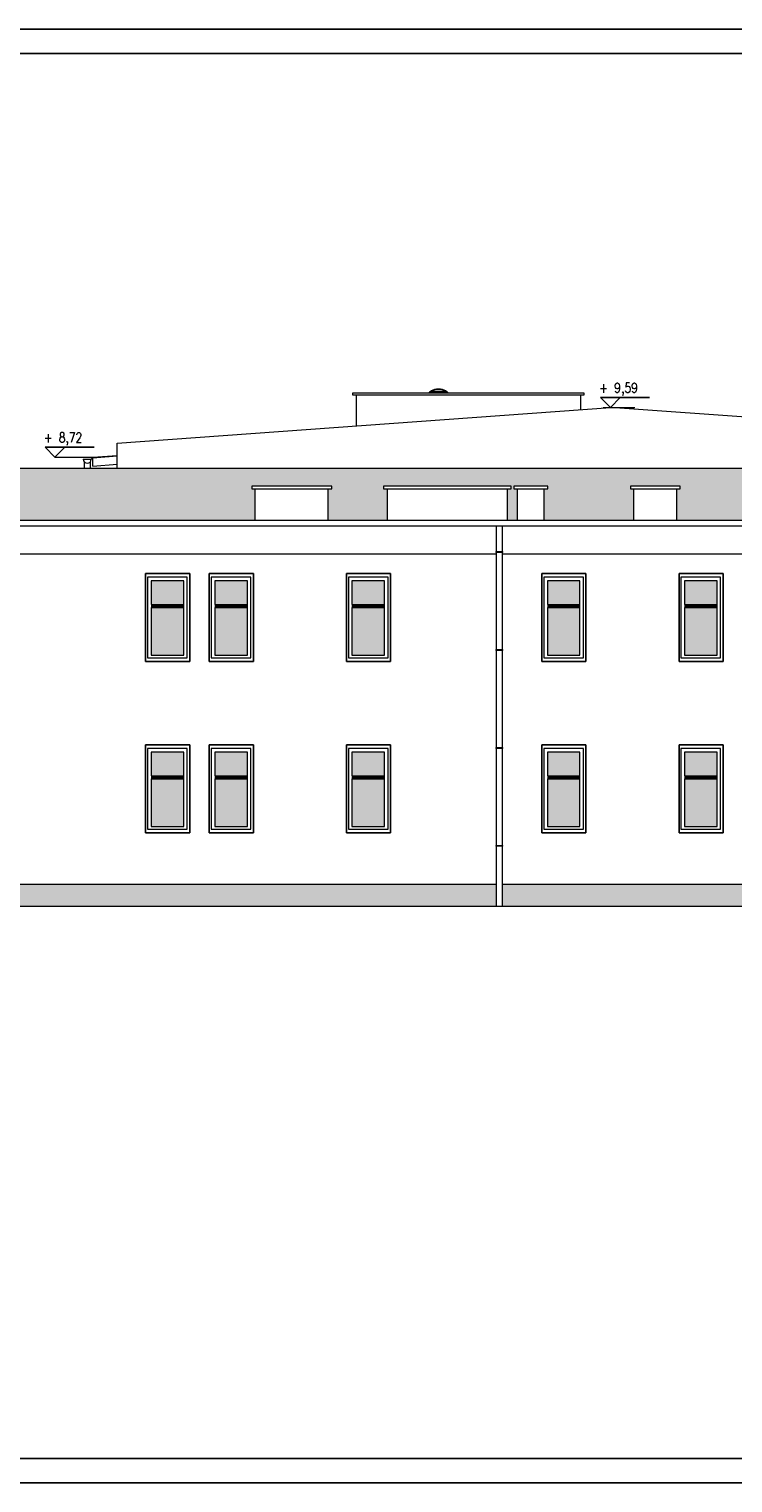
# Model space of a CAD drawing. Header units: millimetres. Extents: x 64838 to 107664, y -36848 to 0.
# Tile 73 of 109: x 90342 to 91779, y -36848 to -33878. Entities that reach past the tile are written whole.
import ezdxf
from ezdxf.enums import TextEntityAlignment as Align

# ---------------------------------------------------------------- set-up
doc = ezdxf.new("R2010")
doc.units = ezdxf.units.MM
doc.layers.add('A-Opis', color=7, linetype='Continuous', lineweight=15)
doc.layers.add('OPIS', color=7, linetype='Continuous', lineweight=5)
doc.layers.add('e-cad_opisy', color=7, linetype='Continuous')
doc.styles.add('e-cad_1', font='simplex.shx', dxfattribs={"width": 0.8})

# ---------------------------------------------------------------- blocks, each defined once
blk = doc.blocks.new('e-cad_kota_3')
blk.add_line((-2, 2), (8, 2))
blk.add_lwpolyline([(-2, 2), (0, 0), (2, 2)])
at = {"style": 'e-cad_1', "width": 0.8}
blk.add_attdef('ZNAK', text='', height=2, dxfattribs=at).set_placement((-0.5, 3), align=Align.RIGHT)
blk.add_attdef('RZEDNA', (0.8, 3), '', height=2, dxfattribs=at)

msp = doc.modelspace()

# ---------------------------------------------------------------- hatches: boundary and pattern name
at = {"layer": 'A-Opis'}
h = msp.add_hatch(color=135, dxfattribs=at)
h.set_gradient(color1=(103, 145, 152), color2=(200, 215, 218), rotation=45, one_color=1, name='SPHERICAL')
h.paths.add_polyline_path([(90590.73, -35053.34), (90590.73, -35004.67), (90657.33, -35004.67), (90657.33, -35053.34)])
h = msp.add_hatch(color=135, dxfattribs=at)
h.set_gradient(color1=(103, 145, 152), color2=(200, 215, 218), rotation=45, one_color=1, name='SPHERICAL')
h.paths.add_polyline_path([(90720.73, -35053.34), (90720.73, -35004.67), (90787.33, -35004.67), (90787.33, -35053.34)])
h = msp.add_hatch(color=135, dxfattribs=at)
h.set_gradient(color1=(103, 145, 152), color2=(200, 215, 218), rotation=45, one_color=1, name='SPHERICAL')
h.paths.add_polyline_path([(91000.73, -35053.34), (91000.73, -35004.67), (91067.33, -35004.67), (91067.33, -35053.34)])
h = msp.add_hatch(color=135, dxfattribs=at)
h.set_gradient(color1=(103, 145, 152), color2=(200, 215, 218), rotation=45, one_color=1, name='SPHERICAL')
h.paths.add_polyline_path([(91399.73, -35053.34), (91399.73, -35004.67), (91466.33, -35004.67), (91466.33, -35053.34)])
h = msp.add_hatch(color=135, dxfattribs=at)
h.set_gradient(color1=(103, 145, 152), color2=(200, 215, 218), rotation=45, one_color=1, name='SPHERICAL')
h.paths.add_polyline_path([(91679.73, -35053.34), (91679.73, -35004.67), (91746.33, -35004.67), (91746.33, -35053.34)])
h = msp.add_hatch(color=135, dxfattribs=at)
h.set_gradient(color1=(103, 145, 152), color2=(200, 215, 218), rotation=45, one_color=1, name='SPHERICAL')
h.paths.add_polyline_path([(90657.33, -35059.39), (90590.73, -35059.39), (90590.73, -35156.77), (90657.33, -35156.77)])
h = msp.add_hatch(color=135, dxfattribs=at)
h.set_gradient(color1=(103, 145, 152), color2=(200, 215, 218), rotation=45, one_color=1, name='SPHERICAL')
h.paths.add_polyline_path([(90787.33, -35059.39), (90720.73, -35059.39), (90720.73, -35156.77), (90787.33, -35156.77)])
h = msp.add_hatch(color=135, dxfattribs=at)
h.set_gradient(color1=(103, 145, 152), color2=(200, 215, 218), rotation=45, one_color=1, name='SPHERICAL')
h.paths.add_polyline_path([(91067.33, -35059.39), (91000.73, -35059.39), (91000.73, -35156.77), (91067.33, -35156.77)])
h = msp.add_hatch(color=135, dxfattribs=at)
h.set_gradient(color1=(103, 145, 152), color2=(200, 215, 218), rotation=45, one_color=1, name='SPHERICAL')
h.paths.add_polyline_path([(91466.33, -35059.39), (91399.73, -35059.39), (91399.73, -35156.77), (91466.33, -35156.77)])
h = msp.add_hatch(color=135, dxfattribs=at)
h.set_gradient(color1=(103, 145, 152), color2=(200, 215, 218), rotation=45, one_color=1, name='SPHERICAL')
h.paths.add_polyline_path([(91746.33, -35059.39), (91679.73, -35059.39), (91679.73, -35156.77), (91746.33, -35156.77)])
h = msp.add_hatch(color=135, dxfattribs=at)
h.set_gradient(color1=(103, 145, 152), color2=(200, 215, 218), rotation=45, one_color=1, name='SPHERICAL')
h.paths.add_polyline_path([(90590.73, -35403.34), (90590.73, -35354.67), (90657.33, -35354.67), (90657.33, -35403.34)])
h = msp.add_hatch(color=135, dxfattribs=at)
h.set_gradient(color1=(103, 145, 152), color2=(200, 215, 218), rotation=45, one_color=1, name='SPHERICAL')
h.paths.add_polyline_path([(90720.73, -35403.34), (90720.73, -35354.67), (90787.33, -35354.67), (90787.33, -35403.34)])
h = msp.add_hatch(color=135, dxfattribs=at)
h.set_gradient(color1=(103, 145, 152), color2=(200, 215, 218), rotation=45, one_color=1, name='SPHERICAL')
h.paths.add_polyline_path([(91000.73, -35403.34), (91000.73, -35354.67), (91067.33, -35354.67), (91067.33, -35403.34)])
h = msp.add_hatch(color=135, dxfattribs=at)
h.set_gradient(color1=(103, 145, 152), color2=(200, 215, 218), rotation=45, one_color=1, name='SPHERICAL')
h.paths.add_polyline_path([(91399.73, -35403.34), (91399.73, -35354.67), (91466.33, -35354.67), (91466.33, -35403.34)])
h = msp.add_hatch(color=135, dxfattribs=at)
h.set_gradient(color1=(103, 145, 152), color2=(200, 215, 218), rotation=45, one_color=1, name='SPHERICAL')
h.paths.add_polyline_path([(91679.73, -35403.34), (91679.73, -35354.67), (91746.33, -35354.67), (91746.33, -35403.34)])
h = msp.add_hatch(color=135, dxfattribs=at)
h.set_gradient(color1=(103, 145, 152), color2=(200, 215, 218), rotation=45, one_color=1, name='SPHERICAL')
h.paths.add_polyline_path([(90657.33, -35409.39), (90590.73, -35409.39), (90590.73, -35506.77), (90657.33, -35506.77)])
h = msp.add_hatch(color=135, dxfattribs=at)
h.set_gradient(color1=(103, 145, 152), color2=(200, 215, 218), rotation=45, one_color=1, name='SPHERICAL')
h.paths.add_polyline_path([(90787.33, -35409.39), (90720.73, -35409.39), (90720.73, -35506.77), (90787.33, -35506.77)])
h = msp.add_hatch(color=135, dxfattribs=at)
h.set_gradient(color1=(103, 145, 152), color2=(200, 215, 218), rotation=45, one_color=1, name='SPHERICAL')
h.paths.add_polyline_path([(91067.33, -35409.39), (91000.73, -35409.39), (91000.73, -35506.77), (91067.33, -35506.77)])
h = msp.add_hatch(color=135, dxfattribs=at)
h.set_gradient(color1=(103, 145, 152), color2=(200, 215, 218), rotation=45, one_color=1, name='SPHERICAL')
h.paths.add_polyline_path([(91466.33, -35409.39), (91399.73, -35409.39), (91399.73, -35506.77), (91466.33, -35506.77)])
h = msp.add_hatch(color=135, dxfattribs=at)
h.set_gradient(color1=(103, 145, 152), color2=(200, 215, 218), rotation=45, one_color=1, name='SPHERICAL')
h.paths.add_polyline_path([(91746.33, -35409.39), (91679.73, -35409.39), (91679.73, -35506.77), (91746.33, -35506.77)])
at = {"layer": 'OPIS', "ltscale": 4}
h = msp.add_hatch(dxfattribs=at)
h.set_pattern_fill('AR-SAND', color=254, scale=0.1)
h.paths.add_polyline_path([(90111.53, -34775.67), (90454.4, -34775.67), (90466.4, -34775.67), (90521.53, -34775.67), (91984.51, -34775.67), (92491.53, -34775.67), (92491.53, -34786.92), (92454.53, -34786.92), (92454.53, -34791.92), (92461.53, -34791.92), (92461.53, -34881.92), (91941.38, -34881.92), (91961.38, -34861.92), (91921.38, -34861.92), (91941.38, -34881.92), (91663.53, -34881.92), (91663.53, -34816.92), (91670.53, -34816.92), (91670.53, -34811.92), (91569.53, -34811.92), (91569.53, -34816.92), (91576.53, -34816.92), (91576.53, -34881.92), (91393.53, -34881.92), (91393.53, -34816.92), (91400.53, -34816.92), (91400.53, -34811.92), (91331.53, -34811.92), (91331.53, -34816.92), (91338.53, -34816.92), (91338.53, -34881.92), (91318.53, -34881.92), (91318.53, -34816.92), (91325.53, -34816.92), (91325.53, -34811.92), (91065.53, -34811.92), (91065.53, -34816.92), (91072.53, -34816.92), (91072.53, -34881.92), (90952.53, -34881.92), (90952.53, -34816.92), (90959.53, -34816.92), (90959.53, -34811.92), (90796.53, -34811.92), (90796.53, -34816.92), (90803.53, -34816.92), (90803.53, -34881.92), (90111.53, -34881.92), (90111.53, -34838.32)])
h.paths.add_polyline_path([(91943.42, -34822.16), (91943.42, -34857.87), (92004.09, -34857.87), (92004.09, -34822.16)], flags=24)
h.paths.add_polyline_path([(91932.09, -34850.49), (91932.09, -34876.2), (91954.38, -34876.2), (91954.38, -34850.49)], flags=24)
h.paths.add_polyline_path([(88684.53, -34873.7), (88684.53, -34821.36), (89231.91, -34821.36), (89231.91, -34843.7), (89271.91, -34843.7), (89271.91, -34821.36), (90071.53, -34821.36), (90071.53, -34873.7), (88866.43, -34873.7), (88874.53, -34865.6), (88834.53, -34865.6), (88842.63, -34873.7)])
h.paths.add_polyline_path([(88856.58, -34825.84), (88856.58, -34861.55), (88918.01, -34861.55), (88918.01, -34825.84)], flags=24)
h.paths.add_polyline_path([(87714.53, -34873.7), (87714.53, -34821.36), (86481.53, -34821.36), (86481.53, -34873.7)])
h.paths.add_polyline_path([(87139.53, -35464.67), (87139.53, -35429.67), (87714.53, -35429.67), (87714.53, -35464.67)])
h.paths.add_polyline_path([(88845.25, -34854.17), (88845.25, -34879.89), (88867.53, -34879.89), (88867.53, -34854.17)], flags=24)
at = {"layer": 'OPIS', "linetype": 'Continuous', "lineweight": 13}
h = msp.add_hatch(dxfattribs=at)
h.set_pattern_fill('AR-BRSTD', color=9, scale=0.1)
h.paths.add_polyline_path([(88684.53, -35684.68), (88684.53, -35624.67), (88684.53, -35609.67), (88684.53, -35559.67), (87714.53, -35559.67), (87714.53, -35684.68)])
h.paths.add_polyline_path([(91295.53, -35669.67), (91295.53, -35624.67), (90106.07, -35624.67), (90106.05, -35669.67)])
h.paths.add_polyline_path([(92497.01, -35669.67), (92497, -35624.67), (91307.33, -35624.67), (91307.32, -35669.67)])
h.paths.add_polyline_path([(87164.53, -35684.67), (87164.53, -35659.67), (87082.91, -35659.67), (87082.91, -35614.67), (86956.91, -35614.67), (86956.91, -35659.67), (86837.91, -35659.67), (86837.91, -35614.67), (86720.91, -35614.67), (86720.91, -35659.67), (86601.91, -35659.67), (86601.91, -35614.67), (86481.07, -35614.67), (86481.05, -35664.67)])
h.paths.add_polyline_path([(89431.53, -35649.67), (89431.53, -35624.67), (89886.53, -35624.67), (89886.53, -35639.67), (89851.53, -35639.67), (89851.53, -35654.67), (89816.53, -35654.67), (89816.53, -35669.67), (89504.03, -35664.67), (89504.03, -35649.67), (89524.03, -35629.67), (89484.03, -35629.67), (89504.03, -35649.67)])
h.paths.add_polyline_path([(89006.92, -35665.38), (89006.92, -35624.67), (88701.46, -35624.67), (88701.45, -35683.68)])
h.paths.add_polyline_path([(86469.27, -35664.72), (86469.27, -35559.67), (86426.53, -35559.67), (86426.53, -35664.7)])
h.paths.add_polyline_path([(89098.37, -35659.9), (89098.37, -35624.67), (89011.12, -35624.67), (89011.12, -35665.13)])
h.paths.add_polyline_path([(89189.78, -35654.42), (89189.78, -35624.67), (89102.57, -35624.67), (89102.57, -35659.65)])
h.paths.add_polyline_path([(89264.83, -35649.92), (89264.83, -35624.67), (89193.98, -35624.67), (89193.98, -35654.17)])
h.paths.add_polyline_path([(89269.03, -35649.67), (89269.03, -35624.67), (89331.53, -35624.67), (89331.53, -35649.67)])
h.paths.add_polyline_path([(90094.27, -35669.67), (90094.27, -35624.67), (90071.53, -35624.67), (90071.53, -35669.67)])
h.paths.add_polyline_path([(92531.53, -35669.67), (92531.53, -35624.67), (92508.8, -35624.67), (92508.8, -35669.67)])

# ---------------------------------------------------------------- linework, layer by layer
for p, q in [((91160.61, -34618.53), (91158.13, -34620.69)), ((91161.23, -34618.09), (91194.13, -34618.05)), ((91194.11, -34618.05), (91194.13, -34618.05)), ((91194.75, -34618.5), (91197.27, -34620.69))]:
    msp.add_line(p, q)
for centre, radius, start, end in [((91163.23, -34621.54), 3.99, 109.08594, 131.04857), ((91159.43, -34610.55), 7.64, 289.08594, 301.06009), ((91177.68, -34640.86), 27.75, 59.05498, 121.06009), ((91195.45, -34611.32), 6.73, 238.64791, 252.54745), ((91192.14, -34621.51), 3.99, 49.0665, 71.02914)]:
    msp.add_arc(centre, radius, start, end)
at = {"layer": 'e-cad_opisy', "ltscale": 4}
for points in [[(85601.41, -36847.82), (93601.41, -36847.82), (93601.41, -33877.82), (85851.41, -33877.82), (85851.41, -33877.82), (85601.41, -33877.82), (85601.41, -36847.82)], [(85901.41, -36797.82), (93551.41, -36797.82), (93551.41, -33927.82), (85901.41, -33927.82), (85901.41, -36797.82)]]:
    msp.add_lwpolyline(points, dxfattribs=at)
at = {"layer": 'OPIS'}
for p, q in [((91009.53, -34625.69), (91009.53, -34688.42)), ((91151.82, -34625.69), (91009.53, -34625.69)), ((91467.53, -34625.69), (91203.63, -34625.69)), ((91467.53, -34625.69), (91467.53, -34655.11)), ((90521.53, -34723.91), (91528.35, -34650.69)), ((91513.35, -34650.69), (91578.35, -34650.69)), ((92531.53, -34723.64), (91528.35, -34650.69)), ((90471.53, -34752.37), (90521.53, -34748.74)), ((90521.53, -34775.67), (90521.53, -34723.91)), ((92531.53, -34775.67), (90071.53, -34775.67)), ((90394.44, -34752.32), (90471.53, -34752.32)), ((90452.4, -34756.66), (90468.4, -34756.66)), ((90452.4, -34756.66), (90468.4, -34756.66)), ((90454.4, -34761.95), (90454.4, -34775.67)), ((90454.4, -34761.95), (90454.4, -34775.67)), ((90466.4, -34761.95), (90466.4, -34775.67)), ((90466.4, -34761.95), (90466.4, -34775.67)), ((90521.53, -34775.67), (90466.4, -34775.67)), ((90471.53, -34753.35), (90468.4, -34756.66)), ((90471.53, -34753.35), (90468.4, -34756.66)), ((90471.53, -34753.38), (90521.53, -34749.74)), ((90471.53, -34770.42), (90471.53, -34752.37)), ((90471.53, -34770.42), (90521.53, -34766.76)), ((90803.53, -34881.92), (90803.53, -34816.92)), ((90952.53, -34881.92), (90952.53, -34816.92)), ((91072.53, -34816.92), (91072.53, -34881.92)), ((91318.53, -34881.92), (91318.53, -34816.92)), ((91338.53, -34881.92), (91338.53, -34816.92)), ((91393.53, -34881.92), (91393.53, -34816.92)), ((91576.53, -34881.92), (91576.53, -34816.92)), ((91663.53, -34816.92), (91663.53, -34881.92)), ((92531.53, -34881.92), (90071.53, -34881.92)), ((92531.53, -34893.23), (90071.53, -34893.23)), ((91295.53, -34893.23), (91295.53, -34918.03)), ((91307.52, -34893.23), (91307.51, -34923.87)), ((91295.53, -34918.03), (91295.53, -35669.67)), ((91307.5, -34923.87), (91307.32, -35669.67)), ((91295.53, -34950.69), (90106.23, -34950.69)), ((92496.84, -34950.69), (91307.49, -34950.69)), ((90579.53, -34989.67), (90669.53, -34989.67)), ((90579.53, -34989.67), (90669.53, -34989.67)), ((90579.53, -34989.67), (90579.53, -35169.67)), ((90579.53, -34989.67), (90669.53, -34989.67)), ((90579.53, -34989.67), (90669.53, -34989.67)), ((90579.53, -34989.67), (90579.53, -35169.67)), ((90579.53, -34989.67), (90669.53, -34989.67)), ((90579.53, -34989.67), (90579.53, -35169.67)), ((90579.53, -34989.67), (90669.53, -34989.67)), ((90579.53, -34989.67), (90579.53, -35169.67)), ((90579.53, -34989.67), (90669.53, -34989.67)), ((90579.53, -34989.67), (90669.53, -34989.67)), ((90579.53, -34989.67), (90579.53, -35169.67)), ((90579.53, -34989.67), (90669.53, -34989.67)), ((90579.53, -34989.67), (90669.53, -34989.67)), ((90579.53, -34989.67), (90579.53, -35169.67)), ((90664.53, -34997.47), (90583.53, -34997.47)), ((90583.53, -34997.47), (90583.53, -35162.17)), ((90657.33, -35004.67), (90590.73, -35004.67)), ((90657.33, -35156.77), (90657.33, -35004.67)), ((90664.53, -35162.17), (90664.53, -34997.47)), ((90669.53, -34989.67), (90669.53, -35169.67)), ((90669.53, -34989.67), (90669.53, -35169.67)), ((90669.53, -34989.67), (90669.53, -35169.67)), ((90669.53, -34989.67), (90669.53, -35169.67)), ((90669.53, -34989.67), (90669.53, -35169.67)), ((90669.53, -34989.67), (90669.53, -35169.67)), ((90709.53, -34989.67), (90799.53, -34989.67)), ((90709.53, -34989.67), (90709.53, -35169.67)), ((90709.53, -34989.67), (90799.53, -34989.67)), ((90709.53, -34989.67), (90709.53, -35169.67)), ((90709.53, -34989.67), (90799.53, -34989.67)), ((90709.53, -34989.67), (90799.53, -34989.67)), ((90709.53, -34989.67), (90709.53, -35169.67)), ((90709.53, -34989.67), (90799.53, -34989.67)), ((90709.53, -34989.67), (90799.53, -34989.67)), ((90709.53, -34989.67), (90709.53, -35169.67)), ((90709.53, -34989.67), (90799.53, -34989.67)), ((90709.53, -34989.67), (90709.53, -35169.67)), ((90709.53, -34989.67), (90799.53, -34989.67)), ((90709.53, -34989.67), (90709.53, -35169.67)), ((90709.53, -34989.67), (90799.53, -34989.67)), ((90709.53, -34989.67), (90799.53, -34989.67)), ((90709.53, -34989.67), (90709.53, -35169.67)), ((90709.53, -34989.67), (90799.53, -34989.67)), ((90709.53, -34989.67), (90799.53, -34989.67)), ((90709.53, -34989.67), (90709.53, -35169.67)), ((90794.53, -34997.47), (90713.53, -34997.47)), ((90713.53, -34997.47), (90713.53, -35162.17)), ((90787.33, -35004.67), (90720.73, -35004.67)), ((90787.33, -35156.77), (90787.33, -35004.67)), ((90794.53, -35162.17), (90794.53, -34997.47)), ((90799.53, -34989.67), (90799.53, -35169.67)), ((90799.53, -34989.67), (90799.53, -35169.67)), ((90799.53, -34989.67), (90799.53, -35169.67)), ((90799.53, -34989.67), (90799.53, -35169.67)), ((90799.53, -34989.67), (90799.53, -35169.67)), ((90799.53, -34989.67), (90799.53, -35169.67)), ((90799.53, -34989.67), (90799.53, -35169.67)), ((90799.53, -34989.67), (90799.53, -35169.67)), ((90989.53, -34989.67), (91079.53, -34989.67)), ((90989.53, -34989.67), (90989.53, -35169.67)), ((90989.53, -34989.67), (91079.53, -34989.67)), ((90989.53, -34989.67), (90989.53, -35169.67)), ((90989.53, -34989.67), (91079.53, -34989.67)), ((90989.53, -34989.67), (91079.53, -34989.67)), ((90989.53, -34989.67), (90989.53, -35169.67)), ((90989.53, -34989.67), (91079.53, -34989.67)), ((90989.53, -34989.67), (91079.53, -34989.67)), ((90989.53, -34989.67), (90989.53, -35169.67)), ((90989.53, -34989.67), (91079.53, -34989.67)), ((90989.53, -34989.67), (90989.53, -35169.67)), ((90989.53, -34989.67), (91079.53, -34989.67)), ((90989.53, -34989.67), (90989.53, -35169.67)), ((90989.53, -34989.67), (91079.53, -34989.67)), ((90989.53, -34989.67), (91079.53, -34989.67)), ((90989.53, -34989.67), (90989.53, -35169.67)), ((90989.53, -34989.67), (91079.53, -34989.67)), ((90989.53, -34989.67), (91079.53, -34989.67)), ((90989.53, -34989.67), (90989.53, -35169.67)), ((91074.53, -34997.47), (90993.53, -34997.47)), ((90993.53, -34997.47), (90993.53, -35162.17)), ((91067.33, -35004.67), (91000.73, -35004.67)), ((91067.33, -35156.77), (91067.33, -35004.67)), ((91074.53, -35162.17), (91074.53, -34997.47)), ((91079.53, -34989.67), (91079.53, -35169.67)), ((91079.53, -34989.67), (91079.53, -35169.67)), ((91079.53, -34989.67), (91079.53, -35169.67)), ((91079.53, -34989.67), (91079.53, -35169.67)), ((91079.53, -34989.67), (91079.53, -35169.67)), ((91079.53, -34989.67), (91079.53, -35169.67)), ((91079.53, -34989.67), (91079.53, -35169.67)), ((91079.53, -34989.67), (91079.53, -35169.67)), ((91388.53, -34989.67), (91478.53, -34989.67)), ((91388.53, -34989.67), (91388.53, -35169.67)), ((91388.53, -34989.67), (91478.53, -34989.67)), ((91388.53, -34989.67), (91388.53, -35169.67)), ((91388.53, -34989.67), (91478.53, -34989.67)), ((91388.53, -34989.67), (91478.53, -34989.67)), ((91388.53, -34989.67), (91388.53, -35169.67)), ((91388.53, -34989.67), (91478.53, -34989.67)), ((91388.53, -34989.67), (91478.53, -34989.67)), ((91388.53, -34989.67), (91388.53, -35169.67)), ((91388.53, -34989.67), (91478.53, -34989.67)), ((91388.53, -34989.67), (91388.53, -35169.67)), ((91388.53, -34989.67), (91478.53, -34989.67)), ((91388.53, -34989.67), (91388.53, -35169.67)), ((91388.53, -34989.67), (91478.53, -34989.67)), ((91388.53, -34989.67), (91478.53, -34989.67)), ((91388.53, -34989.67), (91388.53, -35169.67)), ((91388.53, -34989.67), (91478.53, -34989.67)), ((91388.53, -34989.67), (91478.53, -34989.67)), ((91388.53, -34989.67), (91388.53, -35169.67)), ((91473.53, -34997.47), (91392.53, -34997.47)), ((91392.53, -34997.47), (91392.53, -35162.17)), ((91466.33, -35004.67), (91399.73, -35004.67)), ((91466.33, -35156.77), (91466.33, -35004.67)), ((91473.53, -35162.17), (91473.53, -34997.47)), ((91478.53, -34989.67), (91478.53, -35169.67)), ((91478.53, -34989.67), (91478.53, -35169.67)), ((91478.53, -34989.67), (91478.53, -35169.67)), ((91478.53, -34989.67), (91478.53, -35169.67)), ((91478.53, -34989.67), (91478.53, -35169.67)), ((91478.53, -34989.67), (91478.53, -35169.67)), ((91478.53, -34989.67), (91478.53, -35169.67)), ((91478.53, -34989.67), (91478.53, -35169.67)), ((91668.53, -34989.67), (91758.53, -34989.67)), ((91668.53, -34989.67), (91668.53, -35169.67)), ((91668.53, -34989.67), (91758.53, -34989.67)), ((91668.53, -34989.67), (91668.53, -35169.67)), ((91668.53, -34989.67), (91758.53, -34989.67)), ((91668.53, -34989.67), (91758.53, -34989.67)), ((91668.53, -34989.67), (91668.53, -35169.67)), ((91668.53, -34989.67), (91758.53, -34989.67)), ((91668.53, -34989.67), (91758.53, -34989.67)), ((91668.53, -34989.67), (91668.53, -35169.67)), ((91668.53, -34989.67), (91758.53, -34989.67)), ((91668.53, -34989.67), (91668.53, -35169.67)), ((91668.53, -34989.67), (91758.53, -34989.67)), ((91668.53, -34989.67), (91668.53, -35169.67)), ((91668.53, -34989.67), (91758.53, -34989.67)), ((91668.53, -34989.67), (91758.53, -34989.67)), ((91668.53, -34989.67), (91668.53, -35169.67)), ((91668.53, -34989.67), (91758.53, -34989.67)), ((91668.53, -34989.67), (91758.53, -34989.67)), ((91668.53, -34989.67), (91668.53, -35169.67)), ((91753.53, -34997.47), (91672.53, -34997.47)), ((91672.53, -34997.47), (91672.53, -35162.17)), ((91746.33, -35004.67), (91679.73, -35004.67)), ((91746.33, -35156.77), (91746.33, -35004.67)), ((91753.53, -35162.17), (91753.53, -34997.47)), ((91758.53, -34989.67), (91758.53, -35169.67)), ((91758.53, -34989.67), (91758.53, -35169.67)), ((91758.53, -34989.67), (91758.53, -35169.67)), ((91758.53, -34989.67), (91758.53, -35169.67)), ((91758.53, -34989.67), (91758.53, -35169.67)), ((91758.53, -34989.67), (91758.53, -35169.67)), ((91758.53, -34989.67), (91758.53, -35169.67)), ((91758.53, -34989.67), (91758.53, -35169.67)), ((90590.73, -35056.36), (90657.33, -35056.36)), ((90590.73, -35059.39), (90657.33, -35059.39)), ((90720.73, -35056.36), (90787.33, -35056.36)), ((90720.73, -35059.39), (90787.33, -35059.39)), ((91000.73, -35056.36), (91067.33, -35056.36)), ((91000.73, -35059.39), (91067.33, -35059.39)), ((91399.73, -35056.36), (91466.33, -35056.36)), ((91399.73, -35059.39), (91466.33, -35059.39)), ((91679.73, -35056.36), (91746.33, -35056.36)), ((91679.73, -35059.39), (91746.33, -35059.39)), ((90583.53, -35162.17), (90664.53, -35162.17)), ((90590.73, -35156.77), (90657.33, -35156.77)), ((90713.53, -35162.17), (90794.53, -35162.17)), ((90720.73, -35156.77), (90787.33, -35156.77)), ((90993.53, -35162.17), (91074.53, -35162.17)), ((91000.73, -35156.77), (91067.33, -35156.77)), ((91392.53, -35162.17), (91473.53, -35162.17)), ((91399.73, -35156.77), (91466.33, -35156.77)), ((91672.53, -35162.17), (91753.53, -35162.17)), ((91679.73, -35156.77), (91746.33, -35156.77)), ((90579.53, -35169.67), (90669.53, -35169.67)), ((90579.53, -35169.67), (90669.53, -35169.67)), ((90579.53, -35169.67), (90669.53, -35169.67)), ((90579.53, -35169.67), (90669.53, -35169.67)), ((90579.53, -35169.67), (90669.53, -35169.67)), ((90579.53, -35169.67), (90669.53, -35169.67)), ((90709.53, -35169.67), (90799.53, -35169.67)), ((90709.53, -35169.67), (90799.53, -35169.67)), ((90709.53, -35169.67), (90799.53, -35169.67)), ((90709.53, -35169.67), (90799.53, -35169.67)), ((90709.53, -35169.67), (90799.53, -35169.67)), ((90709.53, -35169.67), (90799.53, -35169.67)), ((90709.53, -35169.67), (90799.53, -35169.67)), ((90709.53, -35169.67), (90799.53, -35169.67)), ((90989.53, -35169.67), (91079.53, -35169.67)), ((90989.53, -35169.67), (91079.53, -35169.67)), ((90989.53, -35169.67), (91079.53, -35169.67)), ((90989.53, -35169.67), (91079.53, -35169.67)), ((90989.53, -35169.67), (91079.53, -35169.67)), ((90989.53, -35169.67), (91079.53, -35169.67)), ((90989.53, -35169.67), (91079.53, -35169.67)), ((90989.53, -35169.67), (91079.53, -35169.67)), ((91388.53, -35169.67), (91478.53, -35169.67)), ((91388.53, -35169.67), (91478.53, -35169.67)), ((91388.53, -35169.67), (91478.53, -35169.67)), ((91388.53, -35169.67), (91478.53, -35169.67)), ((91388.53, -35169.67), (91478.53, -35169.67)), ((91388.53, -35169.67), (91478.53, -35169.67)), ((91388.53, -35169.67), (91478.53, -35169.67)), ((91388.53, -35169.67), (91478.53, -35169.67)), ((91668.53, -35169.67), (91758.53, -35169.67)), ((91668.53, -35169.67), (91758.53, -35169.67)), ((91668.53, -35169.67), (91758.53, -35169.67)), ((91668.53, -35169.67), (91758.53, -35169.67)), ((91668.53, -35169.67), (91758.53, -35169.67)), ((91668.53, -35169.67), (91758.53, -35169.67)), ((91668.53, -35169.67), (91758.53, -35169.67)), ((91668.53, -35169.67), (91758.53, -35169.67)), ((90579.53, -35339.67), (90669.53, -35339.67)), ((90579.53, -35339.67), (90669.53, -35339.67)), ((90579.53, -35339.67), (90579.53, -35519.67)), ((90579.53, -35339.67), (90669.53, -35339.67)), ((90579.53, -35339.67), (90669.53, -35339.67)), ((90579.53, -35339.67), (90579.53, -35519.67)), ((90579.53, -35339.67), (90669.53, -35339.67)), ((90579.53, -35339.67), (90669.53, -35339.67)), ((90579.53, -35339.67), (90579.53, -35519.67)), ((90579.53, -35339.67), (90669.53, -35339.67)), ((90579.53, -35339.67), (90669.53, -35339.67)), ((90579.53, -35339.67), (90579.53, -35519.67)), ((90579.53, -35339.67), (90669.53, -35339.67)), ((90579.53, -35339.67), (90579.53, -35519.67)), ((90579.53, -35339.67), (90669.53, -35339.67)), ((90579.53, -35339.67), (90579.53, -35519.67)), ((90579.53, -35339.67), (90669.53, -35339.67)), ((90579.53, -35339.67), (90669.53, -35339.67)), ((90579.53, -35339.67), (90579.53, -35519.67)), ((90579.53, -35339.67), (90669.53, -35339.67)), ((90579.53, -35339.67), (90669.53, -35339.67)), ((90579.53, -35339.67), (90579.53, -35519.67)), ((90579.53, -35339.67), (90669.53, -35339.67)), ((90579.53, -35339.67), (90579.53, -35519.67)), ((90579.53, -35339.67), (90669.53, -35339.67)), ((90579.53, -35339.67), (90579.53, -35519.67)), ((90579.53, -35339.67), (90669.53, -35339.67)), ((90579.53, -35339.67), (90669.53, -35339.67)), ((90579.53, -35339.67), (90579.53, -35519.67)), ((90579.53, -35339.67), (90669.53, -35339.67)), ((90579.53, -35339.67), (90669.53, -35339.67)), ((90579.53, -35339.67), (90579.53, -35519.67)), ((90669.53, -35339.67), (90669.53, -35519.67)), ((90669.53, -35339.67), (90669.53, -35519.67)), ((90669.53, -35339.67), (90669.53, -35519.67)), ((90669.53, -35339.67), (90669.53, -35519.67)), ((90669.53, -35339.67), (90669.53, -35519.67)), ((90669.53, -35339.67), (90669.53, -35519.67)), ((90669.53, -35339.67), (90669.53, -35519.67)), ((90669.53, -35339.67), (90669.53, -35519.67)), ((90669.53, -35339.67), (90669.53, -35519.67)), ((90669.53, -35339.67), (90669.53, -35519.67)), ((90669.53, -35339.67), (90669.53, -35519.67)), ((90669.53, -35339.67), (90669.53, -35519.67)), ((90709.53, -35339.67), (90799.53, -35339.67)), ((90709.53, -35339.67), (90709.53, -35519.67)), ((90709.53, -35339.67), (90799.53, -35339.67)), ((90709.53, -35339.67), (90709.53, -35519.67)), ((90709.53, -35339.67), (90799.53, -35339.67)), ((90709.53, -35339.67), (90799.53, -35339.67)), ((90709.53, -35339.67), (90709.53, -35519.67)), ((90709.53, -35339.67), (90799.53, -35339.67)), ((90709.53, -35339.67), (90799.53, -35339.67)), ((90709.53, -35339.67), (90709.53, -35519.67)), ((90709.53, -35339.67), (90799.53, -35339.67)), ((90709.53, -35339.67), (90709.53, -35519.67)), ((90709.53, -35339.67), (90799.53, -35339.67)), ((90709.53, -35339.67), (90709.53, -35519.67)), ((90709.53, -35339.67), (90799.53, -35339.67)), ((90709.53, -35339.67), (90799.53, -35339.67)), ((90709.53, -35339.67), (90709.53, -35519.67)), ((90709.53, -35339.67), (90799.53, -35339.67)), ((90709.53, -35339.67), (90799.53, -35339.67)), ((90709.53, -35339.67), (90709.53, -35519.67)), ((90709.53, -35339.67), (90799.53, -35339.67)), ((90709.53, -35339.67), (90709.53, -35519.67)), ((90709.53, -35339.67), (90799.53, -35339.67)), ((90709.53, -35339.67), (90709.53, -35519.67)), ((90709.53, -35339.67), (90799.53, -35339.67)), ((90709.53, -35339.67), (90799.53, -35339.67)), ((90709.53, -35339.67), (90709.53, -35519.67)), ((90709.53, -35339.67), (90799.53, -35339.67)), ((90709.53, -35339.67), (90799.53, -35339.67)), ((90709.53, -35339.67), (90709.53, -35519.67)), ((90799.53, -35339.67), (90799.53, -35519.67)), ((90799.53, -35339.67), (90799.53, -35519.67)), ((90799.53, -35339.67), (90799.53, -35519.67)), ((90799.53, -35339.67), (90799.53, -35519.67)), ((90799.53, -35339.67), (90799.53, -35519.67)), ((90799.53, -35339.67), (90799.53, -35519.67)), ((90799.53, -35339.67), (90799.53, -35519.67)), ((90799.53, -35339.67), (90799.53, -35519.67)), ((90799.53, -35339.67), (90799.53, -35519.67)), ((90799.53, -35339.67), (90799.53, -35519.67)), ((90799.53, -35339.67), (90799.53, -35519.67)), ((90799.53, -35339.67), (90799.53, -35519.67)), ((90989.53, -35339.67), (91079.53, -35339.67)), ((90989.53, -35339.67), (90989.53, -35519.67)), ((90989.53, -35339.67), (91079.53, -35339.67)), ((90989.53, -35339.67), (90989.53, -35519.67)), ((90989.53, -35339.67), (91079.53, -35339.67)), ((90989.53, -35339.67), (91079.53, -35339.67)), ((90989.53, -35339.67), (90989.53, -35519.67)), ((90989.53, -35339.67), (91079.53, -35339.67)), ((90989.53, -35339.67), (91079.53, -35339.67)), ((90989.53, -35339.67), (90989.53, -35519.67)), ((90989.53, -35339.67), (91079.53, -35339.67)), ((90989.53, -35339.67), (90989.53, -35519.67)), ((90989.53, -35339.67), (91079.53, -35339.67)), ((90989.53, -35339.67), (90989.53, -35519.67)), ((90989.53, -35339.67), (91079.53, -35339.67)), ((90989.53, -35339.67), (91079.53, -35339.67)), ((90989.53, -35339.67), (90989.53, -35519.67)), ((90989.53, -35339.67), (91079.53, -35339.67)), ((90989.53, -35339.67), (91079.53, -35339.67)), ((90989.53, -35339.67), (90989.53, -35519.67)), ((91079.53, -35339.67), (91079.53, -35519.67)), ((91079.53, -35339.67), (91079.53, -35519.67)), ((91079.53, -35339.67), (91079.53, -35519.67)), ((91079.53, -35339.67), (91079.53, -35519.67)), ((91079.53, -35339.67), (91079.53, -35519.67)), ((91079.53, -35339.67), (91079.53, -35519.67)), ((91079.53, -35339.67), (91079.53, -35519.67)), ((91079.53, -35339.67), (91079.53, -35519.67)), ((91388.53, -35339.67), (91478.53, -35339.67)), ((91388.53, -35339.67), (91388.53, -35519.67)), ((91388.53, -35339.67), (91478.53, -35339.67)), ((91388.53, -35339.67), (91388.53, -35519.67)), ((91388.53, -35339.67), (91478.53, -35339.67)), ((91388.53, -35339.67), (91478.53, -35339.67)), ((91388.53, -35339.67), (91388.53, -35519.67)), ((91388.53, -35339.67), (91478.53, -35339.67)), ((91388.53, -35339.67), (91478.53, -35339.67)), ((91388.53, -35339.67), (91388.53, -35519.67)), ((91388.53, -35339.67), (91478.53, -35339.67)), ((91388.53, -35339.67), (91388.53, -35519.67)), ((91388.53, -35339.67), (91478.53, -35339.67)), ((91388.53, -35339.67), (91388.53, -35519.67)), ((91388.53, -35339.67), (91478.53, -35339.67)), ((91388.53, -35339.67), (91478.53, -35339.67)), ((91388.53, -35339.67), (91388.53, -35519.67)), ((91388.53, -35339.67), (91478.53, -35339.67)), ((91388.53, -35339.67), (91478.53, -35339.67)), ((91388.53, -35339.67), (91388.53, -35519.67)), ((91478.53, -35339.67), (91478.53, -35519.67)), ((91478.53, -35339.67), (91478.53, -35519.67)), ((91478.53, -35339.67), (91478.53, -35519.67)), ((91478.53, -35339.67), (91478.53, -35519.67)), ((91478.53, -35339.67), (91478.53, -35519.67)), ((91478.53, -35339.67), (91478.53, -35519.67)), ((91478.53, -35339.67), (91478.53, -35519.67)), ((91478.53, -35339.67), (91478.53, -35519.67)), ((91668.53, -35339.67), (91758.53, -35339.67)), ((91668.53, -35339.67), (91668.53, -35519.67)), ((91668.53, -35339.67), (91758.53, -35339.67)), ((91668.53, -35339.67), (91668.53, -35519.67)), ((91668.53, -35339.67), (91758.53, -35339.67)), ((91668.53, -35339.67), (91758.53, -35339.67)), ((91668.53, -35339.67), (91668.53, -35519.67)), ((91668.53, -35339.67), (91758.53, -35339.67)), ((91668.53, -35339.67), (91758.53, -35339.67)), ((91668.53, -35339.67), (91668.53, -35519.67)), ((91668.53, -35339.67), (91758.53, -35339.67)), ((91668.53, -35339.67), (91668.53, -35519.67)), ((91668.53, -35339.67), (91758.53, -35339.67)), ((91668.53, -35339.67), (91668.53, -35519.67)), ((91668.53, -35339.67), (91758.53, -35339.67)), ((91668.53, -35339.67), (91758.53, -35339.67)), ((91668.53, -35339.67), (91668.53, -35519.67)), ((91668.53, -35339.67), (91758.53, -35339.67)), ((91668.53, -35339.67), (91758.53, -35339.67)), ((91668.53, -35339.67), (91668.53, -35519.67)), ((91758.53, -35339.67), (91758.53, -35519.67)), ((91758.53, -35339.67), (91758.53, -35519.67)), ((91758.53, -35339.67), (91758.53, -35519.67)), ((91758.53, -35339.67), (91758.53, -35519.67)), ((91758.53, -35339.67), (91758.53, -35519.67)), ((91758.53, -35339.67), (91758.53, -35519.67)), ((91758.53, -35339.67), (91758.53, -35519.67)), ((91758.53, -35339.67), (91758.53, -35519.67)), ((90664.53, -35347.47), (90583.53, -35347.47)), ((90583.53, -35347.47), (90583.53, -35512.17)), ((90657.33, -35354.67), (90590.73, -35354.67)), ((90657.33, -35506.77), (90657.33, -35354.67)), ((90664.53, -35512.17), (90664.53, -35347.47)), ((90794.53, -35347.47), (90713.53, -35347.47)), ((90713.53, -35347.47), (90713.53, -35512.17)), ((90787.33, -35354.67), (90720.73, -35354.67)), ((90787.33, -35506.77), (90787.33, -35354.67)), ((90794.53, -35512.17), (90794.53, -35347.47)), ((91074.53, -35347.47), (90993.53, -35347.47)), ((90993.53, -35347.47), (90993.53, -35512.17)), ((91067.33, -35354.67), (91000.73, -35354.67)), ((91067.33, -35506.77), (91067.33, -35354.67)), ((91074.53, -35512.17), (91074.53, -35347.47)), ((91473.53, -35347.47), (91392.53, -35347.47)), ((91392.53, -35347.47), (91392.53, -35512.17)), ((91466.33, -35354.67), (91399.73, -35354.67)), ((91466.33, -35506.77), (91466.33, -35354.67)), ((91473.53, -35512.17), (91473.53, -35347.47)), ((91753.53, -35347.47), (91672.53, -35347.47)), ((91672.53, -35347.47), (91672.53, -35512.17)), ((91746.33, -35354.67), (91679.73, -35354.67)), ((91746.33, -35506.77), (91746.33, -35354.67)), ((91753.53, -35512.17), (91753.53, -35347.47)), ((90590.73, -35406.36), (90657.33, -35406.36)), ((90590.73, -35409.39), (90657.33, -35409.39)), ((90720.73, -35406.36), (90787.33, -35406.36)), ((90720.73, -35409.39), (90787.33, -35409.39)), ((91000.73, -35406.36), (91067.33, -35406.36)), ((91000.73, -35409.39), (91067.33, -35409.39)), ((91399.73, -35406.36), (91466.33, -35406.36)), ((91399.73, -35409.39), (91466.33, -35409.39)), ((91679.73, -35406.36), (91746.33, -35406.36)), ((91679.73, -35409.39), (91746.33, -35409.39)), ((90579.53, -35519.67), (90669.53, -35519.67)), ((90579.53, -35519.67), (90669.53, -35519.67)), ((90579.53, -35519.67), (90669.53, -35519.67)), ((90579.53, -35519.67), (90669.53, -35519.67)), ((90579.53, -35519.67), (90669.53, -35519.67)), ((90579.53, -35519.67), (90669.53, -35519.67)), ((90579.53, -35519.67), (90669.53, -35519.67)), ((90579.53, -35519.67), (90669.53, -35519.67)), ((90579.53, -35519.67), (90669.53, -35519.67)), ((90579.53, -35519.67), (90669.53, -35519.67)), ((90579.53, -35519.67), (90669.53, -35519.67)), ((90579.53, -35519.67), (90669.53, -35519.67)), ((90583.53, -35512.17), (90664.53, -35512.17)), ((90590.73, -35506.77), (90657.33, -35506.77)), ((90709.53, -35519.67), (90799.53, -35519.67)), ((90709.53, -35519.67), (90799.53, -35519.67)), ((90709.53, -35519.67), (90799.53, -35519.67)), ((90709.53, -35519.67), (90799.53, -35519.67)), ((90709.53, -35519.67), (90799.53, -35519.67)), ((90709.53, -35519.67), (90799.53, -35519.67)), ((90709.53, -35519.67), (90799.53, -35519.67)), ((90709.53, -35519.67), (90799.53, -35519.67)), ((90709.53, -35519.67), (90799.53, -35519.67)), ((90709.53, -35519.67), (90799.53, -35519.67)), ((90709.53, -35519.67), (90799.53, -35519.67)), ((90709.53, -35519.67), (90799.53, -35519.67)), ((90713.53, -35512.17), (90794.53, -35512.17)), ((90720.73, -35506.77), (90787.33, -35506.77)), ((90989.53, -35519.67), (91079.53, -35519.67)), ((90989.53, -35519.67), (91079.53, -35519.67)), ((90989.53, -35519.67), (91079.53, -35519.67)), ((90989.53, -35519.67), (91079.53, -35519.67)), ((90989.53, -35519.67), (91079.53, -35519.67)), ((90989.53, -35519.67), (91079.53, -35519.67)), ((90989.53, -35519.67), (91079.53, -35519.67)), ((90989.53, -35519.67), (91079.53, -35519.67)), ((90993.53, -35512.17), (91074.53, -35512.17)), ((91000.73, -35506.77), (91067.33, -35506.77)), ((91388.53, -35519.67), (91478.53, -35519.67)), ((91388.53, -35519.67), (91478.53, -35519.67)), ((91388.53, -35519.67), (91478.53, -35519.67)), ((91388.53, -35519.67), (91478.53, -35519.67)), ((91388.53, -35519.67), (91478.53, -35519.67)), ((91388.53, -35519.67), (91478.53, -35519.67)), ((91388.53, -35519.67), (91478.53, -35519.67)), ((91388.53, -35519.67), (91478.53, -35519.67)), ((91392.53, -35512.17), (91473.53, -35512.17)), ((91399.73, -35506.77), (91466.33, -35506.77)), ((91668.53, -35519.67), (91758.53, -35519.67)), ((91668.53, -35519.67), (91758.53, -35519.67)), ((91668.53, -35519.67), (91758.53, -35519.67)), ((91668.53, -35519.67), (91758.53, -35519.67)), ((91668.53, -35519.67), (91758.53, -35519.67)), ((91668.53, -35519.67), (91758.53, -35519.67)), ((91668.53, -35519.67), (91758.53, -35519.67)), ((91668.53, -35519.67), (91758.53, -35519.67)), ((91672.53, -35512.17), (91753.53, -35512.17)), ((91679.73, -35506.77), (91746.33, -35506.77)), ((90106.07, -35624.67), (91295.53, -35624.67)), ((91307.33, -35624.67), (92497, -35624.67)), ((89851.53, -35669.67), (92755.83, -35669.67))]:
    msp.add_line(p, q, dxfattribs=at)
for points in [[(91002.53, -34620.69), (91474.53, -34620.69), (91474.53, -34625.69), (91002.53, -34625.69)], [(91151.82, -34625.69), (91002.53, -34625.69), (91002.53, -34620.69), (91158.13, -34620.69)]]:
    msp.add_lwpolyline(points, dxfattribs=at)
for points in [[(90796.53, -34816.92), (90959.53, -34816.92), (90959.53, -34811.92), (90796.53, -34811.92)], [(91065.53, -34816.92), (91325.53, -34816.92), (91325.53, -34811.92), (91065.53, -34811.92)], [(91331.53, -34816.92), (91400.53, -34816.92), (91400.53, -34811.92), (91331.53, -34811.92)], [(91569.53, -34816.92), (91670.53, -34816.92), (91670.53, -34811.92), (91569.53, -34811.92)], [(91295.03, -34945.32), (91308.03, -34945.32), (91308.03, -34947.32), (91295.03, -34947.32)], [(90579.53, -34989.67), (90669.53, -34989.67), (90669.53, -35169.67), (90579.53, -35169.67)], [(90579.53, -35169.67), (90669.53, -35169.67), (90669.53, -34989.67), (90579.53, -34989.67)], [(90579.53, -34989.67), (90669.53, -34989.67), (90669.53, -35169.67), (90579.53, -35169.67)], [(90579.53, -35169.67), (90669.53, -35169.67), (90669.53, -34989.67), (90579.53, -34989.67)], [(90579.53, -35169.67), (90669.53, -35169.67), (90669.53, -34989.67), (90579.53, -34989.67)], [(90579.53, -35169.67), (90669.53, -35169.67), (90669.53, -34989.67), (90579.53, -34989.67)], [(90583.53, -35162.17), (90664.53, -35162.17), (90664.53, -34997.47), (90583.53, -34997.47)], [(90583.53, -35162.17), (90664.53, -35162.17), (90664.53, -34997.47), (90583.53, -34997.47)], [(90583.53, -35162.17), (90664.53, -35162.17), (90664.53, -34997.47), (90583.53, -34997.47)], [(90590.73, -35053.34), (90657.33, -35053.34), (90657.33, -35004.67), (90590.73, -35004.67)], [(90590.73, -35053.34), (90657.33, -35053.34), (90657.33, -35004.67), (90590.73, -35004.67)], [(90709.53, -34989.67), (90799.53, -34989.67), (90799.53, -35169.67), (90709.53, -35169.67)], [(90709.53, -35169.67), (90799.53, -35169.67), (90799.53, -34989.67), (90709.53, -34989.67)], [(90709.53, -34989.67), (90799.53, -34989.67), (90799.53, -35169.67), (90709.53, -35169.67)], [(90709.53, -35169.67), (90799.53, -35169.67), (90799.53, -34989.67), (90709.53, -34989.67)], [(90709.53, -35169.67), (90799.53, -35169.67), (90799.53, -34989.67), (90709.53, -34989.67)], [(90709.53, -35169.67), (90799.53, -35169.67), (90799.53, -34989.67), (90709.53, -34989.67)], [(90713.53, -35162.17), (90794.53, -35162.17), (90794.53, -34997.47), (90713.53, -34997.47)], [(90713.53, -35162.17), (90794.53, -35162.17), (90794.53, -34997.47), (90713.53, -34997.47)], [(90713.53, -35162.17), (90794.53, -35162.17), (90794.53, -34997.47), (90713.53, -34997.47)], [(90720.73, -35053.34), (90787.33, -35053.34), (90787.33, -35004.67), (90720.73, -35004.67)], [(90720.73, -35053.34), (90787.33, -35053.34), (90787.33, -35004.67), (90720.73, -35004.67)], [(90989.53, -34989.67), (91079.53, -34989.67), (91079.53, -35169.67), (90989.53, -35169.67)], [(90989.53, -35169.67), (91079.53, -35169.67), (91079.53, -34989.67), (90989.53, -34989.67)], [(90989.53, -35169.67), (91079.53, -35169.67), (91079.53, -34989.67), (90989.53, -34989.67)], [(90989.53, -34989.67), (91079.53, -34989.67), (91079.53, -35169.67), (90989.53, -35169.67)], [(90989.53, -35169.67), (91079.53, -35169.67), (91079.53, -34989.67), (90989.53, -34989.67)], [(90989.53, -35169.67), (91079.53, -35169.67), (91079.53, -34989.67), (90989.53, -34989.67)], [(90989.53, -35169.67), (91079.53, -35169.67), (91079.53, -34989.67), (90989.53, -34989.67)], [(90993.53, -35162.17), (91074.53, -35162.17), (91074.53, -34997.47), (90993.53, -34997.47)], [(90993.53, -35162.17), (91074.53, -35162.17), (91074.53, -34997.47), (90993.53, -34997.47)], [(90993.53, -35162.17), (91074.53, -35162.17), (91074.53, -34997.47), (90993.53, -34997.47)], [(91000.73, -35053.34), (91067.33, -35053.34), (91067.33, -35004.67), (91000.73, -35004.67)], [(91000.73, -35053.34), (91067.33, -35053.34), (91067.33, -35004.67), (91000.73, -35004.67)], [(91388.53, -34989.67), (91478.53, -34989.67), (91478.53, -35169.67), (91388.53, -35169.67)], [(91388.53, -35169.67), (91478.53, -35169.67), (91478.53, -34989.67), (91388.53, -34989.67)], [(91388.53, -34989.67), (91478.53, -34989.67), (91478.53, -35169.67), (91388.53, -35169.67)], [(91388.53, -35169.67), (91478.53, -35169.67), (91478.53, -34989.67), (91388.53, -34989.67)], [(91388.53, -35169.67), (91478.53, -35169.67), (91478.53, -34989.67), (91388.53, -34989.67)], [(91388.53, -35169.67), (91478.53, -35169.67), (91478.53, -34989.67), (91388.53, -34989.67)], [(91392.53, -35162.17), (91473.53, -35162.17), (91473.53, -34997.47), (91392.53, -34997.47)], [(91392.53, -35162.17), (91473.53, -35162.17), (91473.53, -34997.47), (91392.53, -34997.47)], [(91392.53, -35162.17), (91473.53, -35162.17), (91473.53, -34997.47), (91392.53, -34997.47)], [(91399.73, -35053.34), (91466.33, -35053.34), (91466.33, -35004.67), (91399.73, -35004.67)], [(91399.73, -35053.34), (91466.33, -35053.34), (91466.33, -35004.67), (91399.73, -35004.67)], [(91668.53, -34989.67), (91758.53, -34989.67), (91758.53, -35169.67), (91668.53, -35169.67)], [(91668.53, -35169.67), (91758.53, -35169.67), (91758.53, -34989.67), (91668.53, -34989.67)], [(91668.53, -35169.67), (91758.53, -35169.67), (91758.53, -34989.67), (91668.53, -34989.67)], [(91668.53, -34989.67), (91758.53, -34989.67), (91758.53, -35169.67), (91668.53, -35169.67)], [(91668.53, -35169.67), (91758.53, -35169.67), (91758.53, -34989.67), (91668.53, -34989.67)], [(91668.53, -35169.67), (91758.53, -35169.67), (91758.53, -34989.67), (91668.53, -34989.67)], [(91668.53, -35169.67), (91758.53, -35169.67), (91758.53, -34989.67), (91668.53, -34989.67)], [(91672.53, -35162.17), (91753.53, -35162.17), (91753.53, -34997.47), (91672.53, -34997.47)], [(91672.53, -35162.17), (91753.53, -35162.17), (91753.53, -34997.47), (91672.53, -34997.47)], [(91672.53, -35162.17), (91753.53, -35162.17), (91753.53, -34997.47), (91672.53, -34997.47)], [(91679.73, -35053.34), (91746.33, -35053.34), (91746.33, -35004.67), (91679.73, -35004.67)], [(91679.73, -35053.34), (91746.33, -35053.34), (91746.33, -35004.67), (91679.73, -35004.67)], [(90590.73, -35156.77), (90657.33, -35156.77), (90657.33, -35059.39), (90590.73, -35059.39)], [(90720.73, -35156.77), (90787.33, -35156.77), (90787.33, -35059.39), (90720.73, -35059.39)], [(91000.73, -35156.77), (91067.33, -35156.77), (91067.33, -35059.39), (91000.73, -35059.39)], [(91399.73, -35156.77), (91466.33, -35156.77), (91466.33, -35059.39), (91399.73, -35059.39)], [(91679.73, -35156.77), (91746.33, -35156.77), (91746.33, -35059.39), (91679.73, -35059.39)], [(91295.03, -35145.32), (91308.03, -35145.32), (91308.03, -35147.32), (91295.03, -35147.32)], [(90579.53, -35339.67), (90669.53, -35339.67), (90669.53, -35519.67), (90579.53, -35519.67)], [(90579.53, -35519.67), (90669.53, -35519.67), (90669.53, -35339.67), (90579.53, -35339.67)], [(90579.53, -35339.67), (90669.53, -35339.67), (90669.53, -35519.67), (90579.53, -35519.67)], [(90579.53, -35519.67), (90669.53, -35519.67), (90669.53, -35339.67), (90579.53, -35339.67)], [(90579.53, -35519.67), (90669.53, -35519.67), (90669.53, -35339.67), (90579.53, -35339.67)], [(90579.53, -35519.67), (90669.53, -35519.67), (90669.53, -35339.67), (90579.53, -35339.67)], [(90579.53, -35339.67), (90669.53, -35339.67), (90669.53, -35519.67), (90579.53, -35519.67)], [(90579.53, -35519.67), (90669.53, -35519.67), (90669.53, -35339.67), (90579.53, -35339.67)], [(90579.53, -35519.67), (90669.53, -35519.67), (90669.53, -35339.67), (90579.53, -35339.67)], [(90579.53, -35519.67), (90669.53, -35519.67), (90669.53, -35339.67), (90579.53, -35339.67)], [(90709.53, -35339.67), (90799.53, -35339.67), (90799.53, -35519.67), (90709.53, -35519.67)], [(90709.53, -35519.67), (90799.53, -35519.67), (90799.53, -35339.67), (90709.53, -35339.67)], [(90709.53, -35519.67), (90799.53, -35519.67), (90799.53, -35339.67), (90709.53, -35339.67)], [(90709.53, -35339.67), (90799.53, -35339.67), (90799.53, -35519.67), (90709.53, -35519.67)], [(90709.53, -35519.67), (90799.53, -35519.67), (90799.53, -35339.67), (90709.53, -35339.67)], [(90709.53, -35519.67), (90799.53, -35519.67), (90799.53, -35339.67), (90709.53, -35339.67)], [(90709.53, -35519.67), (90799.53, -35519.67), (90799.53, -35339.67), (90709.53, -35339.67)], [(90709.53, -35339.67), (90799.53, -35339.67), (90799.53, -35519.67), (90709.53, -35519.67)], [(90709.53, -35519.67), (90799.53, -35519.67), (90799.53, -35339.67), (90709.53, -35339.67)], [(90709.53, -35519.67), (90799.53, -35519.67), (90799.53, -35339.67), (90709.53, -35339.67)], [(90709.53, -35519.67), (90799.53, -35519.67), (90799.53, -35339.67), (90709.53, -35339.67)], [(90989.53, -35339.67), (91079.53, -35339.67), (91079.53, -35519.67), (90989.53, -35519.67)], [(90989.53, -35519.67), (91079.53, -35519.67), (91079.53, -35339.67), (90989.53, -35339.67)], [(90989.53, -35519.67), (91079.53, -35519.67), (91079.53, -35339.67), (90989.53, -35339.67)], [(90989.53, -35519.67), (91079.53, -35519.67), (91079.53, -35339.67), (90989.53, -35339.67)], [(90989.53, -35339.67), (91079.53, -35339.67), (91079.53, -35519.67), (90989.53, -35519.67)], [(90989.53, -35519.67), (91079.53, -35519.67), (91079.53, -35339.67), (90989.53, -35339.67)], [(90989.53, -35519.67), (91079.53, -35519.67), (91079.53, -35339.67), (90989.53, -35339.67)], [(90989.53, -35519.67), (91079.53, -35519.67), (91079.53, -35339.67), (90989.53, -35339.67)], [(91388.53, -35339.67), (91478.53, -35339.67), (91478.53, -35519.67), (91388.53, -35519.67)], [(91388.53, -35519.67), (91478.53, -35519.67), (91478.53, -35339.67), (91388.53, -35339.67)], [(91388.53, -35519.67), (91478.53, -35519.67), (91478.53, -35339.67), (91388.53, -35339.67)], [(91388.53, -35339.67), (91478.53, -35339.67), (91478.53, -35519.67), (91388.53, -35519.67)], [(91388.53, -35519.67), (91478.53, -35519.67), (91478.53, -35339.67), (91388.53, -35339.67)], [(91388.53, -35519.67), (91478.53, -35519.67), (91478.53, -35339.67), (91388.53, -35339.67)], [(91388.53, -35519.67), (91478.53, -35519.67), (91478.53, -35339.67), (91388.53, -35339.67)], [(91668.53, -35339.67), (91758.53, -35339.67), (91758.53, -35519.67), (91668.53, -35519.67)], [(91668.53, -35519.67), (91758.53, -35519.67), (91758.53, -35339.67), (91668.53, -35339.67)], [(91668.53, -35519.67), (91758.53, -35519.67), (91758.53, -35339.67), (91668.53, -35339.67)], [(91668.53, -35339.67), (91758.53, -35339.67), (91758.53, -35519.67), (91668.53, -35519.67)], [(91668.53, -35519.67), (91758.53, -35519.67), (91758.53, -35339.67), (91668.53, -35339.67)], [(91668.53, -35519.67), (91758.53, -35519.67), (91758.53, -35339.67), (91668.53, -35339.67)], [(91668.53, -35519.67), (91758.53, -35519.67), (91758.53, -35339.67), (91668.53, -35339.67)], [(90583.53, -35512.17), (90664.53, -35512.17), (90664.53, -35347.47), (90583.53, -35347.47)], [(90583.53, -35512.17), (90664.53, -35512.17), (90664.53, -35347.47), (90583.53, -35347.47)], [(90583.53, -35512.17), (90664.53, -35512.17), (90664.53, -35347.47), (90583.53, -35347.47)], [(90590.73, -35403.34), (90657.33, -35403.34), (90657.33, -35354.67), (90590.73, -35354.67)], [(90590.73, -35403.34), (90657.33, -35403.34), (90657.33, -35354.67), (90590.73, -35354.67)], [(90713.53, -35512.17), (90794.53, -35512.17), (90794.53, -35347.47), (90713.53, -35347.47)], [(90713.53, -35512.17), (90794.53, -35512.17), (90794.53, -35347.47), (90713.53, -35347.47)], [(90713.53, -35512.17), (90794.53, -35512.17), (90794.53, -35347.47), (90713.53, -35347.47)], [(90720.73, -35403.34), (90787.33, -35403.34), (90787.33, -35354.67), (90720.73, -35354.67)], [(90720.73, -35403.34), (90787.33, -35403.34), (90787.33, -35354.67), (90720.73, -35354.67)], [(90993.53, -35512.17), (91074.53, -35512.17), (91074.53, -35347.47), (90993.53, -35347.47)], [(90993.53, -35512.17), (91074.53, -35512.17), (91074.53, -35347.47), (90993.53, -35347.47)], [(90993.53, -35512.17), (91074.53, -35512.17), (91074.53, -35347.47), (90993.53, -35347.47)], [(91000.73, -35403.34), (91067.33, -35403.34), (91067.33, -35354.67), (91000.73, -35354.67)], [(91000.73, -35403.34), (91067.33, -35403.34), (91067.33, -35354.67), (91000.73, -35354.67)], [(91295.03, -35345.32), (91308.03, -35345.32), (91308.03, -35347.32), (91295.03, -35347.32)], [(91392.53, -35512.17), (91473.53, -35512.17), (91473.53, -35347.47), (91392.53, -35347.47)], [(91392.53, -35512.17), (91473.53, -35512.17), (91473.53, -35347.47), (91392.53, -35347.47)], [(91392.53, -35512.17), (91473.53, -35512.17), (91473.53, -35347.47), (91392.53, -35347.47)], [(91399.73, -35403.34), (91466.33, -35403.34), (91466.33, -35354.67), (91399.73, -35354.67)], [(91399.73, -35403.34), (91466.33, -35403.34), (91466.33, -35354.67), (91399.73, -35354.67)], [(91672.53, -35512.17), (91753.53, -35512.17), (91753.53, -35347.47), (91672.53, -35347.47)], [(91672.53, -35512.17), (91753.53, -35512.17), (91753.53, -35347.47), (91672.53, -35347.47)], [(91672.53, -35512.17), (91753.53, -35512.17), (91753.53, -35347.47), (91672.53, -35347.47)], [(91679.73, -35403.34), (91746.33, -35403.34), (91746.33, -35354.67), (91679.73, -35354.67)], [(91679.73, -35403.34), (91746.33, -35403.34), (91746.33, -35354.67), (91679.73, -35354.67)], [(90590.73, -35506.77), (90657.33, -35506.77), (90657.33, -35409.39), (90590.73, -35409.39)], [(90720.73, -35506.77), (90787.33, -35506.77), (90787.33, -35409.39), (90720.73, -35409.39)], [(91000.73, -35506.77), (91067.33, -35506.77), (91067.33, -35409.39), (91000.73, -35409.39)], [(91399.73, -35506.77), (91466.33, -35506.77), (91466.33, -35409.39), (91399.73, -35409.39)], [(91679.73, -35506.77), (91746.33, -35506.77), (91746.33, -35409.39), (91679.73, -35409.39)], [(91295.03, -35545.32), (91308.03, -35545.32), (91308.03, -35547.32), (91295.03, -35547.32)]]:
    msp.add_lwpolyline(points, close=True, dxfattribs=at)
msp.add_arc((90460.4, -34756.66), 8, 180, 0, dxfattribs=at)
msp.add_arc((90460.4, -34756.66), 8, 180, 0, dxfattribs=at)

# ---------------------------------------------------------------- block references
at = {"layer": 'e-cad_opisy', "ltscale": 4, "xscale": 10, "yscale": 10, "zscale": 10}
msp.add_blockref('e-cad_kota_3', (91528.35, -34650.69), dxfattribs=at).add_auto_attribs({'RZEDNA': '9,59', 'ZNAK': '+'})
at = {"layer": 'e-cad_opisy', "ltscale": 2, "xscale": 10, "yscale": 10, "zscale": 10}
msp.add_blockref('e-cad_kota_3', (90394.32, -34752.19), dxfattribs=at).add_auto_attribs({'RZEDNA': '8,72', 'ZNAK': '+'})

doc.saveas('drawing.dxf')
